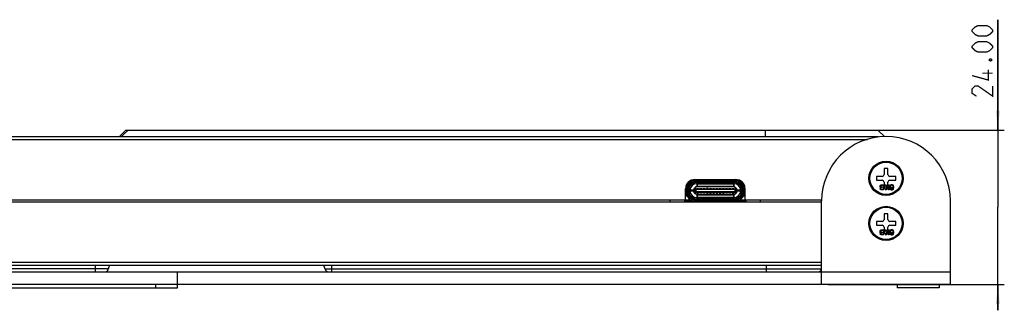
# Model space of a CAD drawing. Header units: millimetres. Extents: x 0 to 559, y 0 to 432.
# Tile 10 of 18: x 256 to 408, y 198 to 243. Entities that reach past the tile are written whole.
import ezdxf

# ---------------------------------------------------------------- set-up
doc = ezdxf.new("R2010")
doc.units = ezdxf.units.MM
doc.header["$LTSCALE"] = 30.734
doc.layers.get('0').update_dxf_attribs({"linetype": 'CONTINUOUS'})
doc.layers.add('02___PRT_ALL_AXES', color=7, linetype='CONTINUOUS')
doc.layers.add('03___PRT_ALL_CURVES', color=7, linetype='CONTINUOUS')
doc.styles.get("Standard").update_dxf_attribs({"font": 'txt', "width": 0.8})
doc.dimstyles.new('DIMSTYLE_1', dxfattribs={"dimtxt": 3.2, "dimasz": 3, "dimexe": 0.18, "dimexo": 0.0625, "dimgap": 0.09, "dimtad": 1, "dimzin": 0, "dimdsep": 46, "dimtxsty": 'STANDARD', "dimblk": '_FILLED', "dimblk1": '_FILLED', "dimblk2": '_FILLED', "dimcen": 0.09, "dimadec": 0, "dimazin": 0, "dimtp": 0.01, "dimtm": 0.01, "dimtfac": 1, "dimtofl": 0, "dimtmove": 0, "dimatfit": 3, "dimldrblk": '_FILLED', "dimfxl": 1, "dimtolj": 1, "dimtzin": 0, "dimarcsym": 0})

# ---------------------------------------------------------------- blocks, each defined once
blk = doc.blocks.new('_FILLED')
at = {"color": 0, "linetype": 'BYBLOCK'}
blk.add_solid([(0, 0), (-1, 0.1), (-1, -0.1)], dxfattribs=at)
blk = doc.blocks.new('*D3')
at = {"color": 2, "linetype": 'CONTINUOUS'}
for p, q in [((407.4, 225.68), (407.4, 242.81)), ((407.4, 242.81), (407.4, 213.68)), ((372.29, 225.68), (408.4, 225.68)), ((407.4, 197.68), (407.4, 213.68)), ((381.04, 201.68), (408.4, 201.68)), ((407.4, 201.68), (407.4, 197.68))]:
    blk.add_line(p, q, dxfattribs=at)
at = {"color": 2, "linetype": 'CONTINUOUS', "xscale": 3, "yscale": 3, "zscale": 3}
for p, rotation in [((407.4, 225.68), 270), ((407.4, 201.68), 90)]:
    blk.add_blockref('_FILLED', p, dxfattribs=dict(at, rotation=rotation))

msp = doc.modelspace()

# ---------------------------------------------------------------- linework, layer by layer
at = {"color": 7, "linetype": 'CONTINUOUS'}
for p, q in [((272.038, 225.677), (271.038, 224.677)), ((271.725, 225.011), (271.416, 224.699)), ((272.391, 225.677), (271.725, 225.011)), ((272.038, 225.677), (388.787, 225.677)), ((371.288, 225.677), (371.288, 224.677)), ((389.788, 224.677), (388.788, 225.677)), ((145.038, 224.677), (388.818, 224.677)), ((145.038, 224.203), (387.175, 224.203)), ((390.338, 219.677), (389.738, 219.677)), ((389.738, 219.677), (389.738, 218.777)), ((390.338, 218.777), (390.338, 219.677)), ((360.368, 217.989), (366.708, 217.989)), ((360.648, 217.989), (360.648, 217.839)), ((366.358, 217.499), (360.718, 217.499)), ((360.718, 217.499), (360.718, 216.849)), ((360.718, 217.299), (366.358, 217.299)), ((360.848, 217.989), (360.848, 217.839)), ((360.884, 217.977), (360.884, 217.839)), ((361.028, 217.989), (361.028, 217.839)), ((361.228, 217.989), (361.228, 217.839)), ((361.388, 217.969), (361.388, 217.839)), ((361.688, 217.969), (361.688, 217.839)), ((361.848, 217.839), (361.848, 217.989)), ((362.048, 217.989), (362.048, 217.839)), ((362.188, 217.969), (362.188, 217.839)), ((362.228, 217.839), (362.228, 217.989)), ((362.428, 217.839), (362.428, 217.989)), ((362.648, 217.839), (362.648, 217.989)), ((362.848, 217.839), (362.848, 217.989)), ((362.888, 217.969), (362.888, 217.839)), ((363.028, 217.839), (363.028, 217.989)), ((363.228, 217.989), (363.228, 217.839)), ((363.388, 217.969), (363.388, 217.839)), ((363.688, 217.969), (363.688, 217.839)), ((363.848, 217.839), (363.848, 217.989)), ((364.048, 217.839), (364.048, 217.989)), ((364.188, 217.969), (364.188, 217.839)), ((364.228, 217.839), (364.228, 217.989)), ((364.428, 217.839), (364.428, 217.989)), ((364.648, 217.989), (364.648, 217.839)), ((364.848, 217.839), (364.848, 217.989)), ((364.888, 217.969), (364.888, 217.839)), ((365.028, 217.989), (365.028, 217.839)), ((365.228, 217.839), (365.228, 217.989)), ((365.388, 217.969), (365.388, 217.839)), ((365.688, 217.969), (365.688, 217.839)), ((365.848, 217.989), (365.848, 217.839)), ((366.048, 217.839), (366.048, 217.989)), ((366.188, 217.969), (366.188, 217.839)), ((366.228, 217.839), (366.228, 217.989)), ((366.358, 217.499), (366.358, 216.849)), ((366.428, 217.989), (366.428, 217.839)), ((389.438, 218.477), (388.538, 218.477)), ((388.538, 218.477), (388.538, 217.877)), ((388.538, 217.877), (389.438, 217.877)), ((389.738, 217.577), (389.738, 216.677)), ((390.338, 216.677), (390.338, 217.577)), ((391.538, 218.477), (390.638, 218.477)), ((390.638, 217.877), (391.538, 217.877)), ((391.538, 217.877), (391.538, 218.477)), ((358.918, 214.827), (358.918, 216.539)), ((359.387, 216.334), (359.368, 216.334)), ((359.387, 216.184), (359.368, 216.184)), ((360.203, 216.334), (359.388, 216.334)), ((359.388, 216.334), (359.388, 216.184)), ((360.203, 216.184), (359.388, 216.184)), ((359.417, 216.184), (359.417, 216.334)), ((359.558, 216.334), (359.558, 216.184)), ((359.629, 216.184), (359.629, 216.334)), ((360.093, 216.184), (360.093, 216.334)), ((360.193, 216.439), (360.313, 216.559)), ((366.883, 216.439), (360.193, 216.439)), ((360.193, 216.079), (360.193, 216.439)), ((366.883, 216.079), (360.193, 216.079)), ((360.313, 215.959), (360.193, 216.079)), ((360.375, 216.334), (360.204, 216.334)), ((360.204, 216.184), (360.204, 216.334)), ((360.375, 216.184), (360.204, 216.184)), ((360.313, 216.559), (366.763, 216.559)), ((366.763, 215.959), (360.313, 215.959)), ((360.375, 216.334), (360.375, 216.184)), ((360.493, 216.439), (360.574, 216.559)), ((360.493, 216.439), (360.493, 216.079)), ((360.493, 216.079), (360.574, 215.959)), ((360.648, 216.609), (360.928, 216.609)), ((360.648, 216.609), (360.648, 216.559)), ((360.648, 215.959), (360.648, 215.909)), ((360.648, 215.909), (360.928, 215.909)), ((360.718, 216.959), (366.358, 216.959)), ((366.358, 216.859), (360.718, 216.859)), ((360.928, 216.609), (360.928, 216.559)), ((360.928, 215.909), (360.928, 215.959)), ((361.148, 216.609), (361.428, 216.609)), ((361.148, 216.609), (361.148, 216.559)), ((361.148, 215.959), (361.148, 215.909)), ((361.428, 215.909), (361.148, 215.909)), ((361.428, 216.609), (361.428, 216.559)), ((361.428, 215.909), (361.428, 215.959)), ((361.648, 216.609), (361.928, 216.609)), ((361.648, 216.609), (361.648, 216.559)), ((361.648, 215.959), (361.648, 215.909)), ((361.928, 215.909), (361.648, 215.909)), ((361.928, 216.609), (361.928, 216.559)), ((361.928, 215.909), (361.928, 215.959)), ((362.428, 216.609), (362.148, 216.609)), ((362.148, 216.609), (362.148, 216.559)), ((362.148, 215.959), (362.148, 215.909)), ((362.148, 215.909), (362.428, 215.909)), ((362.428, 216.609), (362.428, 216.559)), ((362.428, 215.909), (362.428, 215.959)), ((362.648, 216.609), (362.928, 216.609)), ((362.648, 216.609), (362.648, 216.559)), ((362.648, 215.959), (362.648, 215.909)), ((362.648, 215.909), (362.928, 215.909)), ((362.928, 216.609), (362.928, 216.559)), ((362.928, 215.909), (362.928, 215.959)), ((363.148, 216.609), (363.428, 216.609)), ((363.148, 216.609), (363.148, 216.559)), ((363.148, 215.959), (363.148, 215.909)), ((363.148, 215.909), (363.428, 215.909)), ((363.428, 216.609), (363.428, 216.559)), ((363.428, 215.909), (363.428, 215.959)), ((363.648, 216.609), (363.928, 216.609)), ((363.648, 216.609), (363.648, 216.559)), ((363.648, 215.959), (363.648, 215.909)), ((363.648, 215.909), (363.928, 215.909)), ((363.928, 216.609), (363.928, 216.559)), ((363.928, 215.909), (363.928, 215.959)), ((364.148, 216.609), (364.428, 216.609)), ((364.148, 216.609), (364.148, 216.559)), ((364.148, 215.959), (364.148, 215.909)), ((364.148, 215.909), (364.428, 215.909)), ((364.428, 216.609), (364.428, 216.559)), ((364.428, 215.909), (364.428, 215.959)), ((364.648, 216.609), (364.928, 216.609)), ((364.648, 216.609), (364.648, 216.559)), ((364.648, 215.959), (364.648, 215.909)), ((364.648, 215.909), (364.928, 215.909)), ((364.928, 216.609), (364.928, 216.559)), ((364.928, 215.909), (364.928, 215.959)), ((365.148, 216.609), (365.428, 216.609)), ((365.148, 216.609), (365.148, 216.559)), ((365.148, 215.959), (365.148, 215.909)), ((365.428, 215.909), (365.148, 215.909)), ((365.428, 216.609), (365.428, 216.559)), ((365.428, 215.909), (365.428, 215.959)), ((365.648, 216.609), (365.928, 216.609)), ((365.648, 216.609), (365.648, 216.559)), ((365.648, 215.959), (365.648, 215.909)), ((365.928, 215.909), (365.648, 215.909)), ((365.928, 216.609), (365.928, 216.559)), ((365.928, 215.909), (365.928, 215.959)), ((366.148, 216.609), (366.428, 216.609)), ((366.148, 216.609), (366.148, 216.559)), ((366.148, 215.959), (366.148, 215.909)), ((366.148, 215.909), (366.428, 215.909)), ((366.428, 216.609), (366.428, 216.559)), ((366.428, 215.909), (366.428, 215.959)), ((366.583, 216.439), (366.501, 216.559)), ((366.583, 216.079), (366.501, 215.959)), ((366.583, 216.439), (366.583, 216.079)), ((366.872, 216.334), (366.7, 216.334)), ((366.7, 216.184), (366.7, 216.334)), ((366.872, 216.184), (366.7, 216.184)), ((366.763, 216.559), (366.883, 216.439)), ((366.883, 216.079), (366.763, 215.959)), ((367.674, 216.334), (366.872, 216.334)), ((366.872, 216.334), (366.872, 216.184)), ((367.674, 216.184), (366.872, 216.184)), ((366.883, 216.079), (366.883, 216.439)), ((366.983, 216.334), (366.983, 216.184)), ((367.446, 216.334), (367.446, 216.184)), ((367.517, 216.184), (367.517, 216.334)), ((367.658, 216.334), (367.658, 216.184)), ((367.688, 216.334), (367.684, 216.334)), ((367.688, 216.184), (367.684, 216.184)), ((367.688, 216.184), (367.688, 216.334)), ((367.708, 216.334), (367.689, 216.334)), ((367.708, 216.184), (367.689, 216.184)), ((368.158, 214.827), (368.158, 216.539)), ((389.738, 216.677), (390.338, 216.677)), ((135.039, 214.827), (359.778, 214.827)), ((135.039, 214.527), (380.038, 214.527)), ((356.538, 214.527), (356.538, 214.827)), ((367.298, 214.827), (380.038, 214.827)), ((370.538, 214.527), (370.538, 214.827)), ((380.038, 201.677), (380.038, 214.677)), ((400.038, 201.677), (400.038, 214.677)), ((390.338, 212.677), (389.738, 212.677)), ((389.738, 212.677), (389.738, 211.777)), ((390.338, 211.777), (390.338, 212.677)), ((389.438, 211.477), (388.538, 211.477)), ((388.538, 211.477), (388.538, 210.877)), ((391.538, 211.477), (390.638, 211.477)), ((391.538, 210.877), (391.538, 211.477)), ((388.538, 210.877), (389.438, 210.877)), ((389.738, 210.577), (389.738, 209.677)), ((389.738, 209.677), (390.338, 209.677)), ((390.338, 209.677), (390.338, 210.577)), ((390.638, 210.877), (391.538, 210.877)), ((145.038, 205.164), (380.038, 205.164)), ((145.038, 204.677), (380.038, 204.677)), ((149.036, 204.153), (269.34, 204.153)), ((149.535, 203.677), (400.038, 203.677)), ((267.338, 203.677), (267.338, 204.677)), ((280.038, 201.177), (280.038, 203.677)), ((380.028, 204.077), (302.947, 204.077)), ((303.988, 203.677), (303.988, 204.677)), ((371.488, 203.677), (371.488, 204.677)), ((400.038, 201.677), (250.038, 201.677)), ((250.038, 201.177), (280.038, 201.177)), ((276.704, 201.177), (276.704, 201.677))]:
    msp.add_line(p, q, dxfattribs=at)
at = {"color": 6, "linetype": 'CONTINUOUS'}
for p, q in [((359.229, 217.394), (359.27, 217.23)), ((359.558, 217.708), (359.558, 217.579)), ((359.588, 217.619), (359.588, 217.576)), ((359.588, 217.159), (359.588, 216.926)), ((360.063, 217.801), (360.063, 217.928)), ((360.063, 217.889), (360.368, 217.889)), ((360.116, 217.939), (360.229, 217.939)), ((360.368, 217.889), (360.368, 217.839)), ((360.368, 217.839), (366.708, 217.839)), ((363.533, 217.689), (360.368, 217.689)), ((360.368, 217.689), (360.368, 217.539)), ((366.708, 217.539), (360.368, 217.539)), ((360.668, 217.519), (360.668, 216.849)), ((360.668, 217.369), (360.718, 217.369)), ((360.668, 217.169), (360.718, 217.169)), ((363.533, 217.839), (363.533, 217.539)), ((363.543, 217.539), (363.543, 217.839)), ((366.708, 217.689), (363.543, 217.689)), ((366.358, 217.369), (366.408, 217.369)), ((366.358, 217.169), (366.408, 217.169)), ((366.408, 217.519), (366.408, 216.849)), ((366.708, 217.889), (366.863, 217.889)), ((366.708, 217.839), (366.708, 217.889)), ((366.708, 217.539), (366.708, 217.689)), ((366.846, 217.939), (366.863, 217.939)), ((366.863, 217.824), (366.863, 217.958)), ((367.413, 217.665), (367.413, 217.778)), ((367.488, 217.619), (367.488, 217.576)), ((367.488, 217.16), (367.488, 216.926)), ((367.518, 217.579), (367.518, 217.708)), ((367.805, 217.23), (367.847, 217.394)), ((359.018, 215.679), (358.918, 215.679)), ((358.918, 215.429), (359.018, 215.529)), ((359.059, 216.875), (359.017, 217.04)), ((359.018, 217.039), (359.018, 215.529)), ((359.03, 216.989), (359.018, 216.989)), ((359.018, 216.889), (359.055, 216.889)), ((359.068, 216.439), (359.018, 216.439)), ((359.018, 216.339), (359.068, 216.339)), ((359.018, 215.529), (359.152, 215.529)), ((359.068, 215.979), (359.068, 216.802)), ((359.368, 216.539), (359.218, 216.539)), ((359.218, 216.539), (359.218, 215.979)), ((359.218, 215.979), (359.368, 215.979)), ((359.368, 215.979), (359.368, 216.539)), ((359.388, 216.334), (359.388, 216.727)), ((360.443, 216.559), (360.315, 216.671)), ((360.315, 215.847), (360.443, 215.959)), ((366.583, 216.849), (360.443, 216.849)), ((360.443, 216.849), (360.443, 216.729)), ((360.493, 216.729), (360.443, 216.729)), ((360.493, 215.789), (360.493, 215.669)), ((366.583, 215.669), (360.493, 215.669)), ((360.668, 215.669), (360.668, 214.999)), ((360.718, 215.669), (360.718, 215.019)), ((366.358, 215.659), (360.718, 215.659)), ((366.358, 215.559), (360.718, 215.559)), ((366.358, 215.669), (366.358, 215.019)), ((366.408, 215.669), (366.408, 214.999)), ((366.583, 216.849), (366.583, 216.729)), ((366.583, 215.789), (366.583, 215.669)), ((366.76, 216.671), (366.633, 216.559)), ((366.633, 215.959), (366.76, 215.847)), ((367.674, 216.334), (367.684, 216.334)), ((367.684, 216.184), (367.674, 216.184)), ((367.688, 216.334), (367.688, 216.727)), ((367.858, 216.539), (367.708, 216.539)), ((367.708, 215.979), (367.708, 216.539)), ((367.708, 215.979), (367.858, 215.979)), ((367.858, 215.979), (367.858, 216.539)), ((367.923, 215.529), (368.058, 215.529)), ((368.008, 216.802), (368.008, 215.979)), ((368.058, 216.439), (368.008, 216.439)), ((368.008, 216.339), (368.058, 216.339)), ((368.058, 217.04), (368.017, 216.875)), ((368.02, 216.889), (368.058, 216.889)), ((368.058, 216.989), (368.045, 216.989)), ((368.058, 217.039), (368.058, 215.529)), ((368.158, 215.679), (368.058, 215.679)), ((368.058, 215.529), (368.158, 215.429)), ((359.221, 215.379), (358.918, 215.379)), ((359.763, 215.379), (359.573, 215.379)), ((360.368, 214.979), (366.708, 214.979)), ((360.368, 214.979), (360.368, 214.829)), ((360.368, 214.829), (366.708, 214.829)), ((366.708, 214.679), (360.368, 214.679)), ((360.438, 215.02), (360.438, 214.979)), ((360.718, 215.349), (360.668, 215.349)), ((360.718, 215.149), (360.668, 215.149)), ((360.718, 215.099), (360.668, 215.099)), ((360.668, 214.999), (361.18, 214.999)), ((366.358, 215.219), (360.718, 215.219)), ((360.718, 215.019), (361.204, 215.019)), ((361.399, 215.179), (361.159, 214.982)), ((361.399, 215.179), (361.947, 215.179)), ((361.947, 215.179), (362.261, 214.979)), ((362.198, 215.019), (364.878, 215.019)), ((362.229, 214.999), (364.846, 214.999)), ((365.128, 215.179), (364.815, 214.979)), ((365.128, 215.179), (365.676, 215.179)), ((365.676, 215.179), (365.916, 214.982)), ((365.871, 215.019), (366.358, 215.019)), ((365.896, 214.999), (366.408, 214.999)), ((366.408, 215.349), (366.358, 215.349)), ((366.408, 215.149), (366.358, 215.149)), ((366.408, 215.099), (366.358, 215.099)), ((366.638, 215.02), (366.638, 214.979)), ((366.708, 214.829), (366.708, 214.979)), ((367.503, 215.379), (367.313, 215.379)), ((368.158, 215.379), (367.854, 215.379))]:
    msp.add_line(p, q, dxfattribs=at)
at = {"color": 4, "linetype": 'CONTINUOUS'}
for p, q in [((358.698, 214.679), (360.263, 214.679)), ((368.378, 214.679), (366.813, 214.679))]:
    msp.add_line(p, q, dxfattribs=at)
at = {"color": 2, "linetype": 'CONTINUOUS', "const_width": 0.2}
for points in [[(405.687, 240.299), (404.315, 240.299), (403.858, 240.527), (403.401, 240.984), (403.401, 241.213), (403.858, 241.67), (404.315, 241.899), (405.687, 241.899), (406.144, 241.67), (406.601, 241.213), (406.601, 240.984), (406.144, 240.527), (405.687, 240.299)], [(405.687, 237.784), (404.315, 237.784), (403.858, 238.013), (403.401, 238.47), (403.401, 238.699), (403.858, 239.156), (404.315, 239.384), (405.687, 239.384), (406.144, 239.156), (406.601, 238.699), (406.601, 238.47), (406.144, 238.013), (405.687, 237.784)], [(406.067, 236.641), (406.22, 236.718), (406.296, 236.718), (406.448, 236.641), (406.448, 236.489), (406.296, 236.413), (406.22, 236.413), (406.067, 236.489), (406.067, 236.641)], [(405.915, 235.041), (405.915, 233.441), (403.401, 234.127)], [(406.601, 234.508), (405.001, 234.508)], [(406.601, 232.527), (406.601, 230.927), (404.315, 232.527), (403.858, 232.527), (403.401, 232.07), (403.401, 231.384), (404.087, 230.927)]]:
    msp.add_lwpolyline(points, dxfattribs=at)
at = {"color": 6, "linetype": 'CONTINUOUS'}
for points in [[(359.51, 215.472), (359.521, 215.466), (359.561, 215.442), (359.605, 215.413), (359.653, 215.379)], [(361.158, 214.979), (361.158, 214.98), (361.158, 214.981), (361.159, 214.982)], [(365.916, 214.982), (365.917, 214.981), (365.918, 214.98), (365.918, 214.979)], [(367.422, 215.379), (367.471, 215.414), (367.516, 215.443), (367.556, 215.467), (367.565, 215.472)]]:
    msp.add_lwpolyline(points, dxfattribs=at)
at = {"color": 7, "linetype": 'CONTINUOUS'}
for centre in [(390.038, 218.177), (390.038, 211.177)]:
    msp.add_circle(centre, 2.65, dxfattribs=at)
for centre, radius, start, end in [((390.038, 214.677), 10, 0, 180), ((389.438, 218.777), 0.3, 270, 360), ((390.638, 218.777), 0.3, 180, 270), ((360.368, 216.539), 1.45, 90, 180), ((361.388, 217.499), 0.05, 125.35825, 179.99998), ((361.688, 217.499), 0.05, 359.99982, 54.64175), ((365.388, 217.499), 0.05, 125.35826, 179.99998), ((365.688, 217.499), 0.05, 359.99982, 54.64175), ((366.708, 216.539), 1.45, 0, 90), ((389.438, 217.577), 0.3, 0, 90), ((390.638, 217.577), 0.3, 90, 180), ((389.438, 211.777), 0.3, 270, 360), ((390.638, 211.777), 0.3, 180, 270), ((389.438, 210.577), 0.3, 0, 90), ((390.638, 210.577), 0.3, 90, 180), ((268.84, 204.177), 0.5, 270, 357.2706), ((270.938, 204.077), 1.6, 157.79672, 177.2706), ((300.988, 203.677), 2, 11.53696, 30.21632), ((303.437, 204.177), 0.5, 191.53696, 270), ((379.538, 204.177), 0.5, 289.61458, 348.46304)]:
    msp.add_arc(centre, radius, start, end, dxfattribs=at)
at = {"color": 6, "linetype": 'CONTINUOUS'}
for centre, radius, start, end in [((360.368, 216.539), 1.3, 90, 180), ((360.368, 216.539), 1.15, 90, 180), ((360.368, 216.539), 1, 90, 180), ((360.668, 216.239), 1.28, 90, 175.74367), ((359.888, 217.219), 0.5, 100.00616, 131.42465), ((360.668, 216.239), 1.08, 90, 174.95357), ((359.888, 217.419), 0.3, 109.61116, 129.91235), ((360.229, 217.739), 0.2, 49.14216, 90), ((360.229, 217.739), 0.2, 44.427, 46.16123), ((360.515, 218.019), 0.2, 224.427, 245.15153), ((361.935, 218.019), 0.2, 304.42834, 315.573), ((362.221, 217.739), 0.2, 99.69307, 135.573), ((362.354, 217.739), 0.2, 44.427, 68.29821), ((362.64, 218.019), 0.2, 224.427, 245.15153), ((364.435, 218.019), 0.2, 294.85064, 315.573), ((364.721, 217.739), 0.2, 111.69151, 135.573), ((364.854, 217.739), 0.2, 44.427, 80.29331), ((365.14, 218.019), 0.2, 224.427, 235.57522), ((366.408, 216.239), 1.28, 4.25633, 90), ((366.408, 216.239), 1.08, 5.04643, 90), ((366.56, 218.019), 0.2, 294.85064, 315.573), ((366.846, 217.739), 0.2, 133.83506, 135.573), ((366.708, 216.539), 1.3, 0, 90), ((366.708, 216.539), 1.15, 0, 90), ((366.708, 216.539), 1, 0, 90), ((366.846, 217.739), 0.2, 90, 130.84192), ((367.188, 217.219), 0.5, 49.12012, 81.11154), ((367.188, 217.419), 0.3, 50.05223, 70.36977), ((358.768, 216.802), 0.3, 0, 14.03624), ((360.368, 215.979), 1.3, 180, 270), ((360.368, 215.979), 1.15, 180, 270), ((360.368, 215.979), 1, 180, 270), ((360.668, 216.279), 1.28, 184.25633, 270), ((360.668, 216.279), 1.08, 185.04643, 270), ((360.493, 216.429), 0.3, 90, 178.0828), ((360.493, 216.089), 0.3, 181.88477, 270), ((366.408, 216.279), 1.28, 270, 355.74367), ((366.408, 216.279), 1.08, 270, 354.95357), ((366.583, 216.429), 0.3, 1.88477, 90), ((366.583, 216.089), 0.3, 270, 358.0828), ((366.708, 215.979), 1.3, 270, 360), ((366.708, 215.979), 1.15, 270, 360), ((366.708, 215.979), 1, 270, 360), ((368.308, 216.802), 0.3, 165.96376, 180)]:
    msp.add_arc(centre, radius, start, end, dxfattribs=at)
at = {"layer": '02___PRT_ALL_AXES', "color": 7, "linetype": 'CONTINUOUS'}
for p, q in [((391.788, 201.677), (391.788, 201.177)), ((398.288, 201.177), (391.788, 201.177)), ((398.288, 201.677), (398.288, 201.177))]:
    msp.add_line(p, q, dxfattribs=at)
for centre in [(390.038, 218.177), (390.038, 211.177)]:
    msp.add_circle(centre, 2.5, dxfattribs=at)
at = {"layer": '03___PRT_ALL_CURVES', "color": 40, "linetype": 'CONTINUOUS'}
for p, q in [((389.121, 216.99), (389.138, 217.058)), ((389.138, 217.058), (389.204, 217.126)), ((389.204, 217.126), (389.271, 217.16)), ((389.288, 217.058), (389.238, 217.024)), ((389.271, 217.16), (389.354, 217.177)), ((389.354, 217.075), (389.288, 217.058)), ((389.354, 217.177), (389.504, 217.177)), ((389.504, 217.075), (389.354, 217.075)), ((389.504, 217.177), (389.588, 217.16)), ((389.571, 217.058), (389.504, 217.075)), ((389.621, 217.024), (389.571, 217.058)), ((389.588, 217.16), (389.654, 217.126)), ((389.654, 217.126), (389.721, 217.058)), ((389.721, 217.058), (389.754, 216.99)), ((389.904, 217.177), (390.038, 217.177)), ((390.204, 216.701), (389.904, 217.177)), ((390.038, 217.177), (390.288, 216.786)), ((390.404, 217.177), (390.504, 217.177)), ((390.404, 216.905), (390.404, 217.177)), ((390.504, 217.177), (390.504, 216.377)), ((390.721, 217.109), (390.671, 217.041)), ((390.804, 217.16), (390.721, 217.109)), ((390.821, 217.075), (390.771, 217.041)), ((390.888, 217.177), (390.804, 217.16)), ((390.871, 217.092), (390.821, 217.075)), ((390.988, 217.092), (390.871, 217.092)), ((390.971, 217.177), (390.888, 217.177)), ((391.054, 217.16), (390.971, 217.177)), ((391.038, 217.075), (390.988, 217.092)), ((391.088, 217.041), (391.038, 217.075)), ((391.138, 217.109), (391.054, 217.16)), ((391.188, 217.041), (391.138, 217.109)), ((389.121, 216.735), (389.121, 216.99)), ((389.371, 216.735), (389.121, 216.735)), ((389.121, 216.581), (389.221, 216.581)), ((389.138, 216.496), (389.121, 216.581)), ((389.204, 216.428), (389.138, 216.496)), ((389.271, 216.394), (389.204, 216.428)), ((389.238, 217.024), (389.221, 216.973)), ((389.221, 216.973), (389.221, 216.837)), ((389.221, 216.837), (389.371, 216.837)), ((389.221, 216.581), (389.238, 216.53)), ((389.238, 216.53), (389.288, 216.496)), ((389.354, 216.377), (389.271, 216.394)), ((389.288, 216.496), (389.354, 216.479)), ((389.354, 216.479), (389.504, 216.479)), ((389.504, 216.377), (389.354, 216.377)), ((389.371, 216.837), (389.371, 216.735)), ((389.504, 216.479), (389.571, 216.496)), ((389.588, 216.394), (389.504, 216.377)), ((389.571, 216.496), (389.621, 216.53)), ((389.654, 216.428), (389.588, 216.394)), ((389.654, 216.973), (389.621, 217.024)), ((389.621, 216.53), (389.654, 216.581)), ((389.671, 216.905), (389.654, 216.973)), ((389.654, 216.581), (389.671, 216.649)), ((389.721, 216.496), (389.654, 216.428)), ((389.671, 216.649), (389.671, 216.905)), ((389.754, 216.564), (389.721, 216.496)), ((389.754, 216.99), (389.771, 216.905)), ((389.771, 216.649), (389.754, 216.564)), ((389.771, 216.905), (389.771, 216.649)), ((389.904, 216.377), (390.204, 216.701)), ((390.038, 216.377), (389.904, 216.377)), ((390.404, 216.769), (390.038, 216.377)), ((390.288, 216.786), (390.404, 216.905)), ((390.404, 216.377), (390.404, 216.769)), ((390.504, 216.377), (390.404, 216.377)), ((390.671, 217.041), (390.638, 216.956)), ((390.638, 216.956), (390.638, 216.871)), ((390.638, 216.871), (390.671, 216.786)), ((390.671, 216.786), (390.721, 216.735)), ((390.754, 216.564), (390.671, 216.564)), ((390.671, 216.564), (390.688, 216.513)), ((390.688, 216.513), (390.738, 216.445)), ((390.738, 216.99), (390.721, 216.939)), ((390.721, 216.939), (390.721, 216.888)), ((390.721, 216.888), (390.738, 216.837)), ((390.721, 216.735), (390.804, 216.684)), ((390.771, 217.041), (390.738, 216.99)), ((390.738, 216.837), (390.771, 216.803)), ((390.738, 216.445), (390.821, 216.394)), ((390.788, 216.513), (390.754, 216.564)), ((390.771, 216.803), (390.821, 216.769)), ((390.838, 216.479), (390.788, 216.513)), ((390.804, 216.684), (390.888, 216.666)), ((390.821, 216.769), (390.871, 216.752)), ((390.821, 216.394), (390.904, 216.377)), ((390.888, 216.462), (390.838, 216.479)), ((390.871, 216.752), (390.988, 216.752)), ((390.888, 216.666), (390.971, 216.666)), ((390.988, 216.462), (390.888, 216.462)), ((390.904, 216.377), (390.971, 216.377)), ((390.971, 216.666), (391.054, 216.684)), ((390.971, 216.377), (391.054, 216.394)), ((390.988, 216.752), (391.038, 216.769)), ((391.038, 216.479), (390.988, 216.462)), ((391.038, 216.769), (391.088, 216.803)), ((391.088, 216.513), (391.038, 216.479)), ((391.054, 216.684), (391.154, 216.752)), ((391.054, 216.394), (391.138, 216.445)), ((391.121, 216.99), (391.088, 217.041)), ((391.088, 216.803), (391.121, 216.837)), ((391.121, 216.564), (391.088, 216.513)), ((391.138, 216.939), (391.121, 216.99)), ((391.121, 216.837), (391.138, 216.888)), ((391.138, 216.615), (391.121, 216.564)), ((391.138, 216.888), (391.138, 216.939)), ((391.154, 216.718), (391.138, 216.615)), ((391.138, 216.445), (391.188, 216.513)), ((391.154, 216.752), (391.154, 216.718)), ((391.221, 216.956), (391.188, 217.041)), ((391.188, 216.513), (391.221, 216.598)), ((391.238, 216.837), (391.221, 216.956)), ((391.221, 216.598), (391.238, 216.718)), ((391.238, 216.718), (391.238, 216.837)), ((389.121, 209.99), (389.138, 210.058)), ((389.121, 209.735), (389.121, 209.99)), ((389.371, 209.735), (389.121, 209.735)), ((389.121, 209.581), (389.221, 209.581)), ((389.138, 209.496), (389.121, 209.581)), ((389.138, 210.058), (389.204, 210.126)), ((389.204, 209.428), (389.138, 209.496)), ((389.204, 210.126), (389.271, 210.16)), ((389.271, 209.394), (389.204, 209.428)), ((389.238, 210.024), (389.221, 209.973)), ((389.221, 209.973), (389.221, 209.837)), ((389.221, 209.837), (389.371, 209.837)), ((389.221, 209.581), (389.238, 209.53)), ((389.288, 210.058), (389.238, 210.024)), ((389.238, 209.53), (389.288, 209.496)), ((389.271, 210.16), (389.354, 210.177)), ((389.354, 210.075), (389.288, 210.058)), ((389.288, 209.496), (389.354, 209.479)), ((389.354, 210.177), (389.504, 210.177)), ((389.504, 210.075), (389.354, 210.075)), ((389.354, 209.479), (389.504, 209.479)), ((389.371, 209.837), (389.371, 209.735)), ((389.504, 210.177), (389.588, 210.16)), ((389.571, 210.058), (389.504, 210.075)), ((389.504, 209.479), (389.571, 209.496)), ((389.621, 210.024), (389.571, 210.058)), ((389.571, 209.496), (389.621, 209.53)), ((389.588, 210.16), (389.654, 210.126)), ((389.654, 209.428), (389.588, 209.394)), ((389.654, 209.973), (389.621, 210.024)), ((389.621, 209.53), (389.654, 209.581)), ((389.654, 210.126), (389.721, 210.058)), ((389.671, 209.905), (389.654, 209.973)), ((389.654, 209.581), (389.671, 209.649)), ((389.721, 209.496), (389.654, 209.428)), ((389.671, 209.649), (389.671, 209.905)), ((389.721, 210.058), (389.754, 209.99)), ((389.754, 209.564), (389.721, 209.496)), ((389.754, 209.99), (389.771, 209.905)), ((389.771, 209.649), (389.754, 209.564)), ((389.771, 209.905), (389.771, 209.649)), ((389.904, 210.177), (390.038, 210.177)), ((390.204, 209.701), (389.904, 210.177)), ((389.904, 209.377), (390.204, 209.701)), ((390.038, 210.177), (390.288, 209.786)), ((390.404, 209.769), (390.038, 209.377)), ((390.288, 209.786), (390.404, 209.905)), ((390.404, 210.177), (390.504, 210.177)), ((390.404, 209.905), (390.404, 210.177)), ((390.404, 209.377), (390.404, 209.769)), ((390.504, 210.177), (390.504, 209.377)), ((390.671, 210.041), (390.638, 209.956)), ((390.638, 209.956), (390.638, 209.871)), ((390.638, 209.871), (390.671, 209.786)), ((390.721, 210.109), (390.671, 210.041)), ((390.671, 209.786), (390.721, 209.735)), ((390.754, 209.564), (390.671, 209.564)), ((390.671, 209.564), (390.688, 209.513)), ((390.688, 209.513), (390.738, 209.445)), ((390.804, 210.16), (390.721, 210.109)), ((390.738, 209.99), (390.721, 209.939)), ((390.721, 209.939), (390.721, 209.888)), ((390.721, 209.888), (390.738, 209.837)), ((390.721, 209.735), (390.804, 209.684)), ((390.771, 210.041), (390.738, 209.99)), ((390.738, 209.837), (390.771, 209.803)), ((390.738, 209.445), (390.821, 209.394)), ((390.788, 209.513), (390.754, 209.564)), ((390.821, 210.075), (390.771, 210.041)), ((390.771, 209.803), (390.821, 209.769)), ((390.838, 209.479), (390.788, 209.513)), ((390.888, 210.177), (390.804, 210.16)), ((390.804, 209.684), (390.888, 209.666)), ((390.871, 210.092), (390.821, 210.075)), ((390.821, 209.769), (390.871, 209.752)), ((390.888, 209.462), (390.838, 209.479)), ((390.988, 210.092), (390.871, 210.092)), ((390.871, 209.752), (390.988, 209.752)), ((390.971, 210.177), (390.888, 210.177)), ((390.888, 209.666), (390.971, 209.666)), ((390.988, 209.462), (390.888, 209.462)), ((391.054, 210.16), (390.971, 210.177)), ((390.971, 209.666), (391.054, 209.684)), ((391.038, 210.075), (390.988, 210.092)), ((390.988, 209.752), (391.038, 209.769)), ((391.038, 209.479), (390.988, 209.462)), ((391.088, 210.041), (391.038, 210.075)), ((391.038, 209.769), (391.088, 209.803)), ((391.088, 209.513), (391.038, 209.479)), ((391.138, 210.109), (391.054, 210.16)), ((391.054, 209.684), (391.154, 209.752)), ((391.054, 209.394), (391.138, 209.445)), ((391.121, 209.99), (391.088, 210.041)), ((391.088, 209.803), (391.121, 209.837)), ((391.121, 209.564), (391.088, 209.513)), ((391.138, 209.939), (391.121, 209.99)), ((391.121, 209.837), (391.138, 209.888)), ((391.138, 209.615), (391.121, 209.564)), ((391.188, 210.041), (391.138, 210.109)), ((391.138, 209.888), (391.138, 209.939)), ((391.154, 209.718), (391.138, 209.615)), ((391.138, 209.445), (391.188, 209.513)), ((391.154, 209.752), (391.154, 209.718)), ((391.221, 209.956), (391.188, 210.041)), ((391.188, 209.513), (391.221, 209.598)), ((391.238, 209.837), (391.221, 209.956)), ((391.221, 209.598), (391.238, 209.718)), ((391.238, 209.718), (391.238, 209.837)), ((389.354, 209.377), (389.271, 209.394)), ((389.504, 209.377), (389.354, 209.377)), ((389.588, 209.394), (389.504, 209.377)), ((390.038, 209.377), (389.904, 209.377)), ((390.504, 209.377), (390.404, 209.377)), ((390.821, 209.394), (390.904, 209.377)), ((390.904, 209.377), (390.971, 209.377)), ((390.971, 209.377), (391.054, 209.394))]:
    msp.add_line(p, q, dxfattribs=at)

# ---------------------------------------------------------------- dimensions: what is measured, and where the dimension line sits
at = {"color": 2, "linetype": 'CONTINUOUS'}
dim = msp.add_linear_dim(base=(407.401, 225.677), p1=(381.038, 201.677), p2=(372.288, 225.677), angle=90, dimstyle='DIMSTYLE_1', dxfattribs=at)
dim.commit()
dim.dimension.update_dxf_attribs({"geometry": '*D3', "text_midpoint": (406.601, 230.927), "dimtype": 160})

doc.saveas('drawing.dxf')
